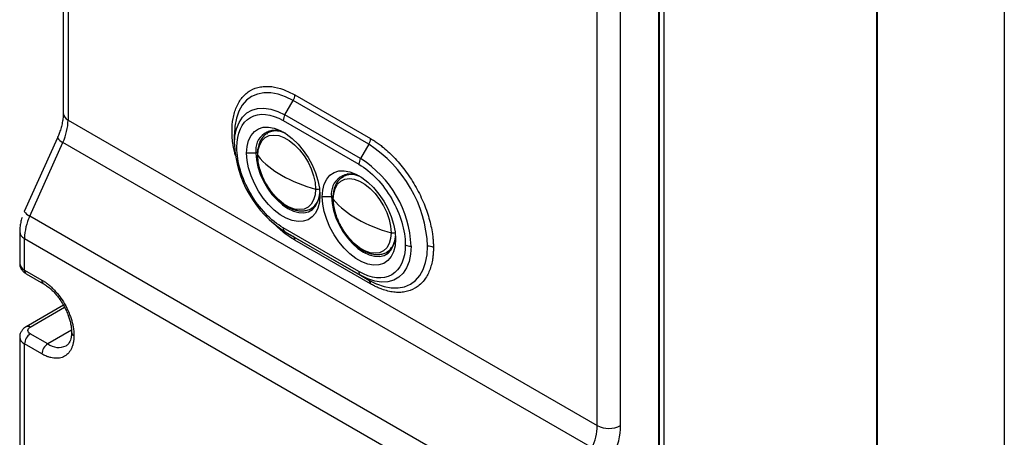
# Model space of a CAD drawing. Header units: millimetres. Extents: x 16 to 683, y 16 to 524.
# Tile 32 of 38: x 563 to 683, y 346 to 397. Entities that reach past the tile are written whole.
import ezdxf

# ---------------------------------------------------------------- set-up
doc = ezdxf.new("R2010")
doc.units = ezdxf.units.MM
doc.header["$LTSCALE"] = 2.5
doc.layers.add('TEXT', color=140, linetype='Continuous', lineweight=25)

msp = doc.modelspace()

# ---------------------------------------------------------------- linework, layer by layer
for p, q in [((568.204791, 437.363921), (568.204791, 385.167769)), ((568.790578, 436.547513), (568.790578, 384.351361)), ((667.07842, 430.426575), (667.07842, 343.761)), ((667.224867, 343.965102), (667.224867, 430.630677)), ((641.269023, 286.105408), (641.269023, 411.036152)), ((640.561916, 406.545244), (640.561916, 285.697204)), ((640.708363, 285.901306), (640.708363, 406.749346)), ((633.137295, 347.204792), (633.137295, 399.400944)), ((635.965722, 347.204792), (635.965722, 399.400944)), ((595.160635, 384.976957), (596.160635, 386.709008)), ((605.353024, 381.402355), (596.160635, 386.709008)), ((596.367742, 387.405949), (605.56013, 382.099297)), ((568.790578, 384.351361), (633.137295, 347.204792)), ((604.353024, 379.670304), (595.160635, 384.976957)), ((594.953529, 384.280015), (604.145917, 378.973362)), ((567.485212, 382.191999), (563.4607, 373.231581)), ((589.013832, 381.427329), (589.013832, 382.581904)), ((592.944099, 382.714579), (593.043152, 382.776205)), ((593.505826, 383.0433), (593.043152, 382.776205)), ((593.614086, 383.100889), (593.505826, 383.0433)), ((564.126671, 372.680086), (568.151184, 381.640504)), ((632.497901, 344.493935), (568.151184, 381.640504)), ((605.353024, 381.402355), (604.353024, 379.670304)), ((591.630127, 380.33098), (590.498756, 380.33098)), ((591.817663, 380.439242), (591.630127, 380.33098)), ((602.136488, 377.407926), (602.23554, 377.469552)), ((602.698214, 377.736648), (602.23554, 377.469552)), ((602.806474, 377.794236), (602.698214, 377.736648)), ((600.822515, 375.024327), (599.691144, 375.024327)), ((601.010051, 375.13259), (600.822515, 375.024327)), ((598.342721, 373.596087), (598.805395, 373.863182)), ((598.441774, 373.657712), (598.342721, 373.596087)), ((598.805395, 373.863182), (598.909404, 373.928135)), ((628.473388, 335.533517), (564.126671, 372.680086)), ((604.145917, 365.931921), (594.953529, 371.238574)), ((562.90149, 370.785637), (562.90149, 366.937773)), ((563.487277, 369.969229), (627.833994, 332.82266)), ((563.487277, 366.121365), (563.487277, 369.969229)), ((595.160635, 370.780753), (604.353024, 365.4741)), ((596.160635, 370.203277), (595.160635, 370.780753)), ((596.160635, 370.203277), (605.353024, 364.896625)), ((605.56013, 364.438803), (596.367742, 369.745456)), ((607.535109, 368.289434), (607.997783, 368.55653)), ((607.634162, 368.35106), (607.535109, 368.289434)), ((607.997783, 368.55653), (608.101792, 368.621482)), ((563.487277, 366.121365), (565.608597, 364.896753)), ((563.694424, 365.66352), (565.815745, 364.438908)), ((604.353024, 365.4741), (605.353024, 364.896625)), ((605.353024, 364.896625), (606.234208, 364.450899)), ((568.227882, 361.847187), (563.694424, 359.230077)), ((564.194384, 359.180569), (568.36186, 361.586402)), ((566.315704, 357.139549), (564.194384, 358.364161)), ((569.197292, 358.803054), (566.315704, 357.139549)), ((562.90149, 357.955824), (562.90149, 322.436299)), ((563.487277, 321.619891), (563.487277, 357.139416)), ((565.608597, 355.914804), (563.487277, 357.139416))]:
    msp.add_line(p, q)
at = {"flags": 128}
for points in [[(596.160635, 386.709008), (595.22779, 387.176923), (594.310906, 387.495624), (593.425672, 387.659656), (592.587234, 387.666214), (591.809937, 387.515185), (591.107082, 387.209154), (590.490695, 386.753355), (589.971322, 386.15559), (589.55785, 385.426084), (589.257353, 384.577321), (589.074974, 383.623823), (589.013832, 382.581904)], [(589.013832, 381.427329), (589.076397, 382.401376), (589.26282, 383.283357), (589.569306, 384.055319), (589.989615, 384.701545), (590.515191, 385.208881), (591.135335, 385.566999), (591.837422, 385.768608), (592.607161, 385.809605), (593.428881, 385.689155), (594.285854, 385.409709), (595.160635, 384.976957)], [(590.498756, 380.33098), (590.559513, 381.142614), (590.740128, 381.86196), (591.035673, 382.469396), (591.438087, 382.948353), (591.936393, 383.285766), (592.516999, 383.472431), (593.164067, 383.503257), (593.859947, 383.377402), (594.585656, 383.0983), (595.321401, 382.673563), (596.047111, 382.114779), (596.74299, 381.437188), (597.390058, 380.659274), (597.970664, 379.802255), (598.46897, 378.889511), (598.871384, 377.945937), (599.166929, 376.997271), (599.347544, 376.069392), (599.408301, 375.187609)], [(591.845729, 380.023466), (591.905578, 380.734742), (592.083085, 381.352697), (592.372207, 381.856286), (592.763098, 382.228361), (593.242445, 382.456252), (593.793927, 382.532197), (594.398762, 382.453611), (595.036354, 382.223169), (595.684989, 381.84872), (596.322581, 381.343013), (596.927416, 380.723272), (597.478898, 380.0106), (597.958245, 379.229266), (598.349136, 378.405878), (598.638258, 377.568476), (598.815765, 376.745576), (598.875614, 375.9652)], [(593.226618, 383.03703), (592.999694, 382.765523), (592.920759, 382.645237)], [(599.408301, 375.187609), (599.347544, 374.375975), (599.166929, 373.656629), (598.871384, 373.049193), (598.46897, 372.570236), (597.970664, 372.232823), (597.390058, 372.046158), (596.74299, 372.015333), (596.047111, 372.141187), (595.321401, 372.420289), (594.585656, 372.845026), (593.859947, 373.40381), (593.164067, 374.081401), (592.516999, 374.859315), (591.936393, 375.716334), (591.438087, 376.629078), (591.035673, 377.572652), (590.740128, 378.521318), (590.559513, 379.449197), (590.498756, 380.33098)], [(591.630127, 380.33098), (591.689211, 379.517022), (591.864667, 378.659579), (592.151166, 377.784703), (592.54, 376.918978), (593.019357, 376.088709), (593.57467, 375.319121), (594.189068, 374.633599), (594.843881, 374.052973), (595.519214, 373.594883), (596.194547, 373.27325), (596.84936, 373.097845), (597.463758, 373.073999), (598.019071, 373.202435), (598.498428, 373.479252), (598.887262, 373.896038), (599.173761, 374.440129), (599.349217, 375.094994), (599.398694, 375.530814)], [(598.875614, 375.9652), (598.815765, 375.253924), (598.638258, 374.63597), (598.349136, 374.13238), (597.958245, 373.760305), (597.478898, 373.532414), (596.927416, 373.456469), (596.322581, 373.535056), (595.684989, 373.765497), (595.036354, 374.139947), (594.398762, 374.645653), (593.793927, 375.265394), (593.242445, 375.978066), (592.763098, 376.7594), (592.372207, 377.582788), (592.083085, 378.42019), (591.905578, 379.243091), (591.845729, 380.023466)], [(599.691144, 375.024327), (599.751901, 375.835962), (599.932516, 376.555308), (600.228061, 377.162744), (600.630475, 377.6417), (601.128781, 377.979113), (601.709387, 378.165778), (602.356455, 378.196604), (603.052335, 378.070749), (603.778045, 377.791647), (604.513789, 377.366911), (605.239499, 376.808126), (605.935379, 376.130535), (606.582447, 375.352621), (607.163052, 374.495603), (607.661358, 373.582858), (608.063772, 372.639284), (608.359318, 371.690619), (608.539932, 370.762739), (608.600689, 369.880956)], [(601.038117, 374.716813), (601.097966, 375.428089), (601.275473, 376.046044), (601.564595, 376.549633), (601.955486, 376.921708), (602.434834, 377.149599), (602.986315, 377.225544), (603.59115, 377.146958), (604.228742, 376.916516), (604.877378, 376.542067), (605.514969, 376.036361), (606.119804, 375.416619), (606.671286, 374.703947), (607.150634, 373.922614), (607.541524, 373.099226), (607.830646, 372.261823), (608.008154, 371.438923), (608.068002, 370.658547)], [(602.419006, 377.730377), (602.192082, 377.45887), (602.113147, 377.338584)], [(608.600689, 369.880956), (608.539932, 369.069322), (608.359318, 368.349976), (608.063772, 367.74254), (607.661358, 367.263583), (607.163052, 366.92617), (606.582447, 366.739505), (605.935379, 366.70868), (605.239499, 366.834535), (604.513789, 367.113637), (603.778045, 367.538373), (603.052335, 368.097158), (602.356455, 368.774748), (601.709387, 369.552663), (601.128781, 370.409681), (600.630475, 371.322426), (600.228061, 372.266), (599.932516, 373.214665), (599.751901, 374.142544), (599.691144, 375.024327)], [(600.822515, 375.024327), (600.881599, 374.210369), (601.057056, 373.352926), (601.343554, 372.478051), (601.732388, 371.612326), (602.211745, 370.782056), (602.767059, 370.012468), (603.381456, 369.326947), (604.036269, 368.74632), (604.711602, 368.288231), (605.386935, 367.966597), (606.041748, 367.791192), (606.656146, 367.767346), (607.211459, 367.895782), (607.690816, 368.172599), (608.079651, 368.589385), (608.366149, 369.133476), (608.541606, 369.788342), (608.591083, 370.224161)], [(598.273458, 373.560714), (598.312286, 373.563844), (598.660338, 373.62453)], [(608.068002, 370.658547), (608.008154, 369.947271), (607.830646, 369.329317), (607.541524, 368.825728), (607.150634, 368.453652), (606.671286, 368.225762), (606.119804, 368.149817), (605.514969, 368.228403), (604.877378, 368.458844), (604.228742, 368.833294), (603.59115, 369.339), (602.986315, 369.958741), (602.434834, 370.671414), (601.955486, 371.452747), (601.564595, 372.276135), (601.275473, 373.113538), (601.097966, 373.936438), (601.038117, 374.716813)], [(610.499827, 369.023728), (610.437262, 368.049681), (610.250839, 367.167699), (609.944353, 366.395738), (609.524044, 365.749512), (608.998468, 365.242176), (608.378324, 364.884058), (607.676237, 364.682449), (606.906498, 364.641452), (606.084778, 364.761902), (605.227805, 365.041348), (604.353024, 365.4741)], [(606.234208, 364.450899), (606.285869, 364.428709), (607.202752, 364.110008), (608.087987, 363.945976), (608.926425, 363.939418), (609.703722, 364.090447), (610.406577, 364.396479), (611.022964, 364.852277), (611.542337, 365.450042), (611.955809, 366.179548), (612.256306, 367.028311), (612.438685, 367.981809), (612.499827, 369.023728)], [(607.465846, 368.254061), (607.504674, 368.257191), (607.852726, 368.317878)]]:
    msp.add_lwpolyline(points, dxfattribs=at)
for centre, radius, start, end in [((594.925777, 387.455208), 1.442806, 328.8562722, 358.04350136), ((562.02583, 384.516089), 6.766753, 334.85200218, 358.60506954), ((569.205705, 385.267582), 1.005879, 185.69479925, 245.62534171), ((596.395494, 384.230757), 1.442806, 148.8562722, 178.04350136), ((568.59857, 382.85861), 1.297666, 210.91060571, 249.83269164), ((593.973441, 380.718154), 2.375084, 57.5833673, 189.38192918), ((594.086207, 380.70253), 2.321226, 68.04339846, 116.70231723), ((604.118165, 382.148555), 1.442806, 328.8562722, 358.04350136), ((602.307663, 382.004809), 13.306368, 182.48734572, 237.51265443), ((596.983234, 368.317637), 15.53265, 2.60547849, 57.39452166), ((591.992551, 380.150002), 0.193825, 181.93401317, 220.75570479), ((599.761061, 386.677073), 10.340357, 220.0503183, 240.95842873), ((605.587882, 378.924104), 1.442806, 148.8562722, 178.04350136), ((597.205996, 368.446248), 13.306368, 2.48734572, 57.51265443), ((603.234992, 392.694749), 17.288204, 240.57431519, 255.3946869), ((603.165829, 375.411501), 2.375084, 57.58336716, 189.38192916), ((603.278595, 375.395877), 2.321226, 68.04340015, 116.70231738), ((599.086021, 376.756888), 0.819171, 255.11651529, 289.42009368), ((597.118218, 375.498143), 2.266933, 305.72201441, 352.73187752), ((601.18494, 374.843349), 0.193825, 181.93401317, 220.75570479), ((608.95345, 381.370421), 10.340357, 220.0503183, 240.95842873), ((564.574058, 373.898192), 1.297666, 210.91060571, 249.83269164), ((570.252025, 369.804501), 6.766753, 154.85200218, 178.60506954), ((595.454188, 371.189304), 0.503078, 174.37962104, 234.30196147), ((612.42738, 387.388096), 17.288204, 240.57431519, 255.3946869), ((563.857592, 370.853192), 0.958397, 183.96715515, 247.26991719), ((595.867083, 369.794726), 0.503078, 354.37962104, 54.30196147), ((608.27841, 371.450235), 0.819171, 255.11651529, 289.42009368), ((606.310606, 370.19149), 2.266933, 305.7220143, 352.73187537), ((610.471017, 370.466343), 1.442903, 241.95976088, 271.14409675), ((612.528638, 367.581113), 1.442903, 61.95976088, 91.14409675), ((563.902405, 367.037586), 1.005879, 185.69479925, 245.62534171), ((563.977279, 366.067278), 0.492978, 173.70115248, 234.98666712), ((604.646576, 365.882651), 0.503078, 174.37962104, 234.30196147), ((566.083724, 364.836057), 0.478988, 172.72004784, 236.18435147), ((605.059471, 364.488073), 0.503078, 354.37962104, 54.30196147), ((563.901406, 358.771526), 0.503142, 54.38776716, 114.24578653), ((565.022493, 357.069555), 1.536805, 122.60547834, 177.39452151), ((569.68156, 358.601278), 0.477449, 183.17591478, 247.34873201), ((563.903135, 358.0565), 1.006966, 185.89637664, 245.60775082), ((567.143813, 355.844943), 1.536805, 122.60547834, 177.39452151), ((567.628333, 358.926256), 2.217051, 233.69662418, 295.07449764), ((626.372547, 347.36952), 6.766753, 334.85200218, 358.60506954), ((634.551508, 349.934214), 3.074044, 242.60967224, 297.39032776)]:
    msp.add_arc(centre, radius, start, end)
for points, knots in [([(589.118523, 380.069727), (589.017912, 380.486376), (588.773384, 381.49901), (588.684358, 383.013422), (588.807295, 384.587602), (589.21928, 385.996311), (589.928641, 387.169111), (590.921956, 388.007909), (591.944832, 388.376208), (592.844118, 388.464212), (593.763294, 388.414697), (594.940758, 388.142482), (595.901392, 387.646654), (596.367742, 387.405949)], [0, 0, 0, 0, 0.0679850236, 0.1652327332, 0.2624804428, 0.3655532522, 0.472911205, 0.5825474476, 0.6921836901, 0.7459186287, 0.799679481, 0.9027522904, 1, 1, 1, 1]), ([(568.200116, 385.162798), (568.201564, 385.12826), (568.209835, 384.930905), (568.168324, 384.500668), (568.067107, 383.901751), (567.908254, 383.295292), (567.718458, 382.749942), (567.57599, 382.386715), (567.495136, 382.217266), (567.4836, 382.19309)], [0, 0, 0, 0, 0.04429301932, 0.25309578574, 0.46022191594, 0.65853569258, 0.83871049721, 0.97698849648, 1, 1, 1, 1]), ([(594.953529, 371.238574), (593.455946, 372.10311), (592.019587, 373.61934), (589.901684, 377.287654), (589.306725, 379.289771), (589.306725, 382.748479), (589.901684, 384.06367), (592.019587, 385.286707), (593.455946, 385.144551), (594.953529, 384.280015)], [0, 0, 0, 0, 0.25, 0.25, 0.5, 0.5, 0.75, 0.75, 1, 1, 1, 1]), ([(592.93248, 382.691677), (592.812938, 382.60759), (592.546072, 382.419871), (592.235839, 381.996238), (591.987904, 381.475221), (591.846568, 380.881082), (591.78896, 380.431215), (591.802215, 380.174248), (591.803818, 380.143172)], [0, 0, 0, 0, 0.1635665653, 0.3651504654, 0.568988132, 0.7723288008, 0.9724674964, 1, 1, 1, 1]), ([(605.56013, 382.099297), (605.637969, 382.053575), (605.793509, 381.962213), (606.026468, 381.814981), (606.258798, 381.660501), (606.490496, 381.498032), (606.721568, 381.327765), (607.118598, 381.020912), (607.67649, 380.547241), (608.388889, 379.855317), (609.0837, 379.089017), (609.982913, 377.963319), (611.005906, 376.413852), (611.836221, 374.753318), (612.361535, 373.411698), (612.677765, 372.426942), (612.92082, 371.463831), (613.070109, 370.646049), (613.154555, 369.960149), (613.198777, 369.398013), (613.204213, 369.03589), (613.206934, 368.854644)], [0, 0, 0, 0, 0.019453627, 0.0388727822, 0.0582755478, 0.0776800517, 0.097104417, 0.1165667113, 0.1783147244, 0.2400936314, 0.3044158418, 0.3687690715, 0.5000066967, 0.6312443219, 0.6955665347, 0.759919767, 0.8216677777, 0.8834466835, 0.9223150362, 0.961117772, 1, 1, 1, 1]), ([(591.803818, 380.143172), (591.807456, 379.956684), (591.815146, 379.562414), (591.925708, 378.92357), (592.039827, 378.446023), (592.129867, 378.191609), (592.139935, 378.163161)], [0, 0, 0, 0, 0.2955813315, 0.6249111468, 0.9580576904, 1, 1, 1, 1]), ([(604.145917, 378.973362), (605.6435, 378.108826), (607.079859, 376.592597), (609.197761, 372.924282), (609.792721, 370.922165), (609.792721, 369.192811)], [0, 0, 0, 0, 0.5, 0.5, 1, 1, 1, 1]), ([(592.139935, 378.163161), (592.186004, 378.026189), (592.285773, 377.729556), (592.516134, 377.185083), (592.729405, 376.79122), (592.859717, 376.550563)], [0, 0, 0, 0, 0.2502106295, 0.5418666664, 1, 1, 1, 1]), ([(602.124868, 377.385025), (602.005327, 377.300937), (601.73846, 377.113218), (601.428227, 376.689585), (601.180292, 376.168568), (601.038956, 375.574429), (600.981348, 375.124562), (600.994604, 374.867595), (600.996207, 374.83652)], [0, 0, 0, 0, 0.1635665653, 0.3651504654, 0.568988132, 0.7723288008, 0.9724674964, 1, 1, 1, 1]), ([(592.859717, 376.550563), (593.018094, 376.294475), (593.240633, 375.934639), (593.548093, 375.52454), (593.686086, 375.366033), (593.746475, 375.296666)], [0, 0, 0, 0, 0.5812645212, 0.8167492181, 1, 1, 1, 1]), ([(593.746475, 375.296666), (593.812623, 375.21729), (594.007337, 374.983635), (594.364861, 374.630962), (594.817403, 374.243006), (595.303221, 373.90483), (595.809172, 373.62939), (596.327443, 373.428583), (596.850005, 373.312973), (597.372136, 373.289952), (597.878927, 373.383184), (598.250744, 373.515016), (598.420047, 373.653364), (598.453394, 373.680614)], [0, 0, 0, 0, 0.0467555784, 0.1376316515, 0.2340126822, 0.3334122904, 0.4350359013, 0.5384091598, 0.6432676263, 0.7497630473, 0.8586814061, 0.9721653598, 1, 1, 1, 1]), ([(600.996207, 374.83652), (600.999844, 374.650031), (601.007534, 374.255761), (601.118096, 373.616917), (601.232215, 373.13937), (601.322255, 372.884956), (601.332323, 372.856508)], [0, 0, 0, 0, 0.2955813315, 0.6249111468, 0.9580576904, 1, 1, 1, 1]), ([(563.187904, 372.501395), (563.153334, 372.395547), (563.056788, 372.099944), (562.96051, 371.596489), (562.898192, 371.128441), (562.90815, 370.857922), (562.910739, 370.787615)], [0, 0, 0, 0, 0.1856930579, 0.5185883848, 0.8748818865, 1, 1, 1, 1]), ([(601.332323, 372.856508), (601.378392, 372.719536), (601.478161, 372.422903), (601.708522, 371.87843), (601.921793, 371.484567), (602.052105, 371.24391)], [0, 0, 0, 0, 0.2502106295, 0.5418666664, 1, 1, 1, 1]), ([(596.367742, 369.745456), (595.899803, 370.039363), (594.982288, 370.615642), (594.112382, 371.457025), (593.686135, 371.869296)], [0, 0, 0, 0, 0.5100080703, 1, 1, 1, 1]), ([(602.052105, 371.24391), (602.210482, 370.987822), (602.433021, 370.627987), (602.740481, 370.217887), (602.878474, 370.05938), (602.938863, 369.990013)], [0, 0, 0, 0, 0.5812645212, 0.8167492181, 1, 1, 1, 1]), ([(602.938863, 369.990013), (603.005011, 369.910637), (603.199725, 369.676982), (603.557249, 369.32431), (604.009791, 368.936353), (604.495609, 368.598177), (605.00156, 368.322737), (605.519831, 368.12193), (606.042394, 368.00632), (606.564524, 367.983299), (607.071315, 368.076531), (607.443132, 368.208363), (607.612435, 368.346712), (607.645782, 368.373961)], [0, 0, 0, 0, 0.04675557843, 0.13763165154, 0.23401268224, 0.33341229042, 0.43503590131, 0.53840915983, 0.64326762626, 0.7497630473, 0.85868140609, 0.97216535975, 1, 1, 1, 1]), ([(609.792721, 369.192811), (609.792721, 367.463458), (609.197761, 366.148266), (607.079859, 364.92523), (605.6435, 365.067385), (604.145917, 365.931921)], [0, 0, 0, 0, 0.5, 0.5, 1, 1, 1, 1]), ([(613.206934, 368.854644), (613.206253, 368.765152), (613.204892, 368.586326), (613.193854, 368.323686), (613.176223, 368.065578), (613.151359, 367.812375), (613.119429, 367.563975), (613.052184, 367.144319), (612.920895, 366.575876), (612.677845, 365.893535), (612.361595, 365.27376), (611.836298, 364.53863), (611.005907, 363.836689), (609.98301, 363.468379), (609.08381, 363.380861), (608.389122, 363.416725), (607.676597, 363.547387), (607.043047, 363.740734), (606.491289, 363.961742), (606.026598, 364.178936), (605.715726, 364.352122), (605.56013, 364.438803)], [0, 0, 0, 0, 0.019453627, 0.0388727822, 0.0582755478, 0.0776800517, 0.097104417, 0.1165667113, 0.1783147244, 0.2400936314, 0.3044158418, 0.3687690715, 0.5000066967, 0.6312443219, 0.6955665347, 0.759919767, 0.8216677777, 0.8834466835, 0.9223150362, 0.961117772, 1, 1, 1, 1]), ([(562.916218, 366.94214), (562.917249, 366.836634), (562.919689, 366.586987), (563.087092, 366.219713), (563.349904, 365.888916), (563.585399, 365.737828), (563.696707, 365.666415)], [0, 0, 0, 0, 0.1989374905, 0.4707214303, 0.749832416, 1, 1, 1, 1]), ([(565.608597, 364.896753), (565.656083, 364.868764), (565.75097, 364.812837), (565.893046, 364.72148), (566.034675, 364.624805), (566.175859, 364.522263), (566.39347, 364.354883), (566.684925, 364.107418), (567.047219, 363.755547), (567.400621, 363.365787), (567.857956, 362.793273), (568.378264, 362.005193), (568.800534, 361.160701), (569.067709, 360.478368), (569.228532, 359.97757), (569.352162, 359.487701), (569.428086, 359.071803), (569.471049, 358.722935), (569.493537, 358.437039), (569.496301, 358.252852), (569.497684, 358.160656)], [0, 0, 0, 0, 0.0233344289, 0.0466268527, 0.0699085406, 0.093210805, 0.1165648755, 0.1782980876, 0.2400920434, 0.3043993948, 0.3687677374, 0.5000056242, 0.6312435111, 0.6955508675, 0.7599192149, 0.8216524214, 0.8834463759, 0.9223081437, 0.9611109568, 1, 1, 1, 1]), ([(565.816162, 364.436834), (565.823966, 364.432936), (565.977058, 364.356453), (566.292566, 364.130183), (566.746734, 363.757453), (567.152887, 363.346738), (567.499977, 362.937467), (567.847618, 362.477645), (568.065799, 362.120917), (568.199879, 361.901694)], [0, 0, 0, 0, 0.0096148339, 0.1886232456, 0.3632592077, 0.5422078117, 0.673521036, 0.7993660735, 1, 1, 1, 1]), ([(568.199879, 361.901694), (568.332436, 361.657178), (568.518927, 361.313177), (568.740402, 360.791872), (568.902198, 360.349639), (569.049302, 359.834324), (569.150704, 359.320902), (569.202364, 358.891272), (569.199447, 358.65696), (569.198413, 358.573954)], [0, 0, 0, 0, 0.2170363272, 0.3053416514, 0.4502503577, 0.5981606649, 0.7538538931, 0.9128027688, 1, 1, 1, 1]), ([(563.699113, 359.224072), (563.627442, 359.182556), (563.443641, 359.076091), (563.198602, 358.830724), (562.9956, 358.489286), (562.893551, 358.178612), (562.91219, 357.997143), (562.916682, 357.953407)], [0, 0, 0, 0, 0.1566351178, 0.4016932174, 0.6545157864, 0.9167348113, 1, 1, 1, 1]), ([(564.194384, 358.364161), (564.006853, 358.472421), (563.90149, 358.619263), (563.90149, 358.925467), (564.006853, 359.07231), (564.194384, 359.180569)], [0, 0, 0, 0, 0.5, 0.5, 1, 1, 1, 1]), ([(569.497684, 358.160656), (569.497186, 358.106109), (569.49619, 357.997112), (569.488103, 357.837716), (569.475187, 357.681625), (569.456969, 357.529108), (569.420809, 357.298693), (569.352214, 357.00173), (569.228619, 356.654717), (569.067767, 356.339479), (568.800612, 355.965591), (568.378264, 355.608575), (567.858053, 355.421265), (567.400733, 355.376746), (567.047451, 355.394979), (566.68504, 355.461431), (566.362836, 355.559761), (566.082203, 355.672155), (565.845865, 355.782622), (565.687745, 355.870711), (565.608597, 355.914804)], [0, 0, 0, 0, 0.0233344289, 0.0466268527, 0.0699085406, 0.093210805, 0.1165648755, 0.1782980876, 0.2400920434, 0.3043993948, 0.3687677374, 0.5000056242, 0.6312435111, 0.6955508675, 0.7599192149, 0.8216524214, 0.8834463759, 0.9223081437, 0.9611109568, 1, 1, 1, 1]), ([(569.198413, 358.573954), (569.199802, 358.502056), (569.204246, 358.271927), (569.157528, 357.936789), (569.066732, 357.580029), (568.937599, 357.29225), (568.773355, 357.076516), (568.660524, 356.957244), (568.572924, 356.925038), (568.563554, 356.921593)], [0, 0, 0, 0, 0.0756969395, 0.2422848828, 0.4105615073, 0.5829030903, 0.7658505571, 0.97495504, 1, 1, 1, 1])]:
    msp.add_open_spline(points, degree=3, knots=knots)
msp.add_open_spline([(635.07057, 343.409592), (635.653188, 344.706767), (635.965722, 346.031827), (635.965722, 347.204792)], degree=3)
at = {"layer": 'TEXT'}
msp.add_line((682.625, 523.875), (682.625, 15.875), dxfattribs=at)

doc.saveas('drawing.dxf')
